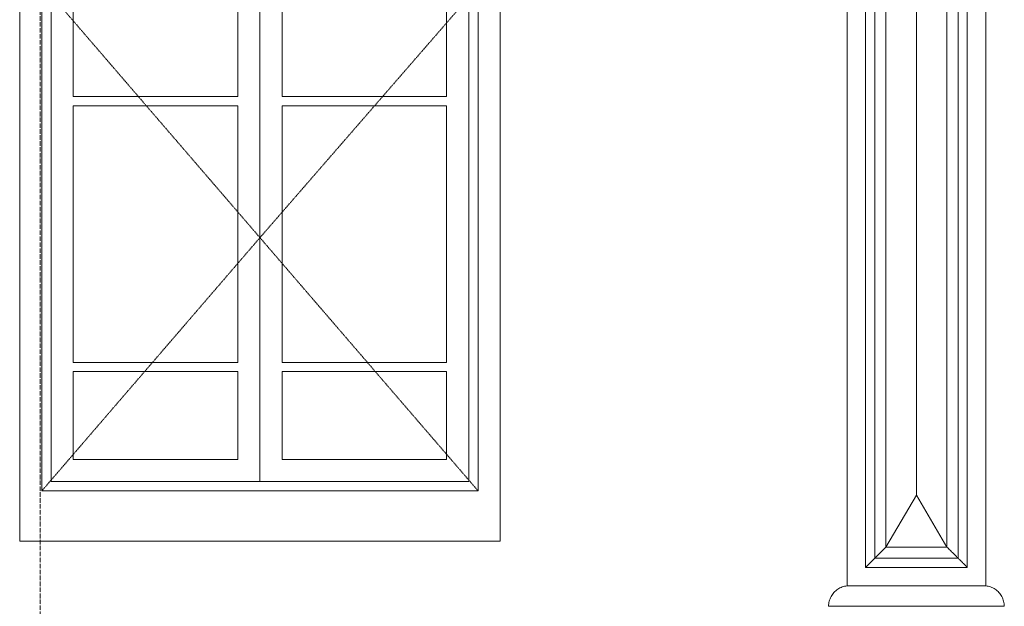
# Model space of a CAD drawing. Header units: millimetres. Extents: x -32192 to 36727, y -1740 to 8822.
# Tile 15 of 23: x 24748 to 27412, y 1404 to 2991. Entities that reach past the tile are written whole.
import ezdxf

# ---------------------------------------------------------------- set-up
doc = ezdxf.new("R2010")
doc.units = ezdxf.units.MM
doc.linetypes.add('_Tracejado pequeno', pattern=[2.25, 1.5, -0.75])
doc.linetypes.add('_Traço - ponto', pattern=[16, 12, -2, 0, -2])
for name, color, linetype, lineweight in [('A-GENM', 13, 'Continuous', 18), ('A-GLAZ', 151, 'Continuous', 18), ('A-GLAZ-HDLN', 1, '_Tracejado pequeno', 18), ('S-GRID', 1, 'Continuous', 9)]:
    doc.layers.add(name, color=color, linetype=linetype, lineweight=lineweight)

# ---------------------------------------------------------------- blocks, each defined once
blk = doc.blocks.new('Window_CV - Window_CV - 2 divisões-4329175-ELEVAÇÃO 2 - FACHADA DE IMPLANTAÇÃO')
at = {"layer": 'A-GLAZ'}
for p, q in [((-15498.4, 3630), (-16798.4, 3630)), ((-16798.4, 3630), (-16798.4, 1584)), ((-15498.4, 1584), (-15498.4, 3630)), ((-16738.4, 1720), (-16738.4, 3570)), ((-16738.4, 3570), (-15558.4, 3570)), ((-15558.4, 3570), (-15558.4, 1720)), ((-16713.4, 3545), (-16713.4, 1745)), ((-16713.4, 3545), (-15583.4, 3545)), ((-15583.4, 1745), (-15583.4, 3545)), ((-16653.4, 3485), (-16653.4, 3144)), ((-16160.9, 3485), (-16653.4, 3485)), ((-16160.9, 3144), (-16160.9, 3485)), ((-16135.9, 3485), (-16135.9, 3144)), ((-15643.4, 3485), (-16135.9, 3485)), ((-15643.4, 3144), (-15643.4, 3485)), ((-16160.9, 3144), (-16653.4, 3144)), ((-15643.4, 3144), (-16135.9, 3144)), ((-16713.4, 3084), (-15583.4, 3084)), ((-16148.4, 3084), (-16713.4, 3084)), ((-16148.4, 3084), (-16148.4, 1745)), ((-16148.4, 1745), (-16148.4, 3084)), ((-15583.4, 3084), (-16148.4, 3084)), ((-16653.4, 2786.5), (-16653.4, 3024)), ((-16653.4, 3024), (-16208.4, 3024)), ((-16208.4, 3024), (-16208.4, 2786.5)), ((-16088.4, 2786.5), (-16088.4, 3024)), ((-16088.4, 3024), (-15643.4, 3024)), ((-15643.4, 3024), (-15643.4, 2786.5)), ((-16208.4, 2786.5), (-16653.4, 2786.5)), ((-15643.4, 2786.5), (-16088.4, 2786.5)), ((-16653.4, 2761.5), (-16208.4, 2761.5)), ((-16653.4, 2067.5), (-16653.4, 2761.5)), ((-16208.4, 2761.5), (-16208.4, 2067.5)), ((-16088.4, 2067.5), (-16088.4, 2761.5)), ((-16088.4, 2761.5), (-15643.4, 2761.5)), ((-15643.4, 2761.5), (-15643.4, 2067.5)), ((-16208.4, 2067.5), (-16653.4, 2067.5)), ((-15643.4, 2067.5), (-16088.4, 2067.5)), ((-16653.4, 2042.5), (-16653.4, 1805)), ((-16653.4, 2042.5), (-16208.4, 2042.5)), ((-16208.4, 1805), (-16208.4, 2042.5)), ((-16088.4, 2042.5), (-15643.4, 2042.5)), ((-16088.4, 2042.5), (-16088.4, 1805)), ((-15643.4, 1805), (-15643.4, 2042.5)), ((-16653.4, 1805), (-16208.4, 1805)), ((-16088.4, 1805), (-15643.4, 1805)), ((-16713.4, 1745), (-15583.4, 1745)), ((-15558.4, 1720), (-16738.4, 1720)), ((-16798.4, 1584), (-15498.4, 1584))]:
    blk.add_line(p, q, dxfattribs=at)
at = {"layer": 'A-GLAZ-HDLN'}
for p, q in [((-15558.4, 3084), (-16733.2, 3084)), ((-16148.4, 2405), (-16733.2, 3084)), ((-15558.4, 3084), (-16148.4, 2405)), ((-16738.4, 1720), (-16148.4, 2405)), ((-16148.4, 2405), (-15558.4, 1720))]:
    blk.add_line(p, q, dxfattribs=at)
blk = doc.blocks.new('Generic Models 17 - Generic Models 17-3093004-ELEVAÇÃO 2 - FACHADA DE IMPLANTAÇÃO')
at = {"layer": 'A-GENM'}
for p, q in [((-3725.1, 4119.1), (-3725.1, 1459.1)), ((-3350.1, 1459.1), (-3350.1, 4119.1)), ((-3675.1, 4069.1), (-3675.1, 1509.1)), ((-3400.1, 1509.1), (-3400.1, 4069.1)), ((-3650.1, 1534.1), (-3650.1, 4044.1)), ((-3425.1, 4044.1), (-3425.1, 1534.1)), ((-3620.1, 1564.1), (-3620.1, 4014.1)), ((-3620.1, 4014.1), (-3620.1, 1564.1)), ((-3620.1, 4014.1), (-3620.1, 1564.1)), ((-3455.1, 4014.1), (-3455.1, 1564.1)), ((-3455.1, 1564.1), (-3455.1, 4014.1)), ((-3455.1, 1564.1), (-3455.1, 4014.1)), ((-3537.6, 1704.7), (-3537.6, 3873.5)), ((-3620.1, 1564.1), (-3537.6, 1704.7)), ((-3537.6, 1704.7), (-3455.1, 1564.1)), ((-3455.1, 1564.1), (-3620.1, 1564.1)), ((-3620.1, 1564.1), (-3455.1, 1564.1)), ((-3620.1, 1564.1), (-3455.1, 1564.1)), ((-3425.1, 1534.1), (-3650.1, 1534.1)), ((-3675.1, 1509.1), (-3400.1, 1509.1)), ((-3725.1, 1459.1), (-3350.1, 1459.1)), ((-3350.1, 1459.1), (-3725.1, 1459.1)), ((-3299.9, 1404.1), (-3775.2, 1404.1))]:
    blk.add_line(p, q, dxfattribs=at)
for points in [[(-3620.1, 1564.1), (-3623, 1561.2), (-3628.7, 1555.5), (-3636.8, 1547.3), (-3644.1, 1540), (-3648.2, 1535.9), (-3650.1, 1534.1)], [(-3455.1, 1564.1), (-3452.2, 1561.1), (-3446.5, 1555.5), (-3438.3, 1547.3), (-3431, 1540), (-3426.9, 1535.9), (-3425.1, 1534.1)]]:
    blk.add_open_spline(points, degree=3, dxfattribs=at)
for points, knots in [([(-3650.1, 1534.1), (-3650.1, 1534.1), (-3650.3, 1533.8), (-3651, 1533.1), (-3651.7, 1532.4), (-3652.5, 1531.7), (-3653.2, 1531), (-3653.9, 1530.2), (-3654.9, 1529.2), (-3656.1, 1528.1), (-3657, 1527.1), (-3657.8, 1526.3), (-3658.5, 1525.6), (-3659.3, 1524.8), (-3660.1, 1524), (-3660.9, 1523.2), (-3661.8, 1522.4), (-3662.6, 1521.6), (-3663.4, 1520.7), (-3664.2, 1519.9), (-3665, 1519.1), (-3665.8, 1518.3), (-3666.6, 1517.5), (-3667.4, 1516.8), (-3668.1, 1516), (-3668.8, 1515.3), (-3669.5, 1514.6), (-3670.4, 1513.7), (-3671.2, 1512.9), (-3672, 1512.2), (-3672.7, 1511.5), (-3673.4, 1510.7), (-3674.1, 1510), (-3674.9, 1509.3), (-3675.1, 1509.1), (-3675.1, 1509.1)], [0, 0, 0, 0, 0.083333, 0.125, 0.166667, 0.208333, 0.229167, 0.25, 0.291667, 0.333333, 0.354167, 0.375, 0.395833, 0.416667, 0.4375, 0.458333, 0.479167, 0.5, 0.520833, 0.541667, 0.5625, 0.583333, 0.604167, 0.625, 0.645833, 0.666667, 0.6875, 0.708333, 0.75, 0.770833, 0.791667, 0.833333, 0.875, 0.916667, 1, 1, 1, 1]), ([(-3425.1, 1534.1), (-3425.1, 1534.1), (-3424.8, 1533.8), (-3424.1, 1533.1), (-3423.4, 1532.4), (-3422.7, 1531.7), (-3422, 1531), (-3421.2, 1530.2), (-3420.2, 1529.2), (-3419.1, 1528.1), (-3418.1, 1527.1), (-3417.4, 1526.3), (-3416.6, 1525.6), (-3415.8, 1524.8), (-3415, 1524), (-3414.2, 1523.2), (-3413.4, 1522.4), (-3412.6, 1521.6), (-3411.7, 1520.7), (-3410.9, 1519.9), (-3410.1, 1519.1), (-3409.3, 1518.3), (-3408.5, 1517.5), (-3407.8, 1516.8), (-3407, 1516), (-3406.3, 1515.3), (-3405.6, 1514.6), (-3404.7, 1513.7), (-3403.9, 1512.9), (-3403.2, 1512.2), (-3402.5, 1511.5), (-3401.7, 1510.7), (-3401, 1510), (-3400.3, 1509.3), (-3400.1, 1509.1), (-3400.1, 1509.1)], [0, 0, 0, 0, 0.083333, 0.125, 0.166667, 0.208333, 0.229167, 0.25, 0.291667, 0.333333, 0.354167, 0.375, 0.395833, 0.416667, 0.4375, 0.458333, 0.479167, 0.5, 0.520833, 0.541667, 0.5625, 0.583333, 0.604167, 0.625, 0.645833, 0.666667, 0.6875, 0.708333, 0.75, 0.770833, 0.791667, 0.833333, 0.875, 0.916667, 1, 1, 1, 1]), ([(-3775.2, 1404.1), (-3775.2, 1408.6), (-3774, 1417.6), (-3769.8, 1428.2), (-3765, 1436), (-3760.8, 1441.3), (-3755.9, 1446), (-3750.5, 1450.1), (-3744.6, 1453.5), (-3736.2, 1457.1), (-3729.6, 1458.6), (-3725.1, 1459.1)], [0, 0, 0, 0, 0.166667, 0.333333, 0.416667, 0.5, 0.583333, 0.666667, 0.75, 0.833333, 1, 1, 1, 1]), ([(-3299.9, 1404.1), (-3300, 1408.6), (-3301.1, 1417.6), (-3305.3, 1428.2), (-3310.1, 1436), (-3314.4, 1441.3), (-3319.3, 1446), (-3324.7, 1450.1), (-3330.6, 1453.5), (-3338.9, 1457.1), (-3345.5, 1458.6), (-3350.1, 1459.1)], [0, 0, 0, 0, 0.166667, 0.333333, 0.416667, 0.5, 0.583333, 0.666667, 0.75, 0.833333, 1, 1, 1, 1])]:
    blk.add_open_spline(points, degree=3, knots=knots, dxfattribs=at)

msp = doc.modelspace()

# ---------------------------------------------------------------- linework, layer by layer
at = {"layer": 'S-GRID', "linetype": '_Traço - ponto'}
msp.add_line((24803, -1519.9), (24803, 8321.9), dxfattribs=at)

# ---------------------------------------------------------------- block references
at = {"layer": 'A-GENM'}
msp.add_blockref('Generic Models 17 - Generic Models 17-3093004-ELEVAÇÃO 2 - FACHADA DE IMPLANTAÇÃO', (30711.4, 0), dxfattribs=at)
at = {"layer": 'A-GLAZ'}
msp.add_blockref('Window_CV - Window_CV - 2 divisões-4329175-ELEVAÇÃO 2 - FACHADA DE IMPLANTAÇÃO', (41546.3, -3.9), dxfattribs=at)

doc.saveas('drawing.dxf')
